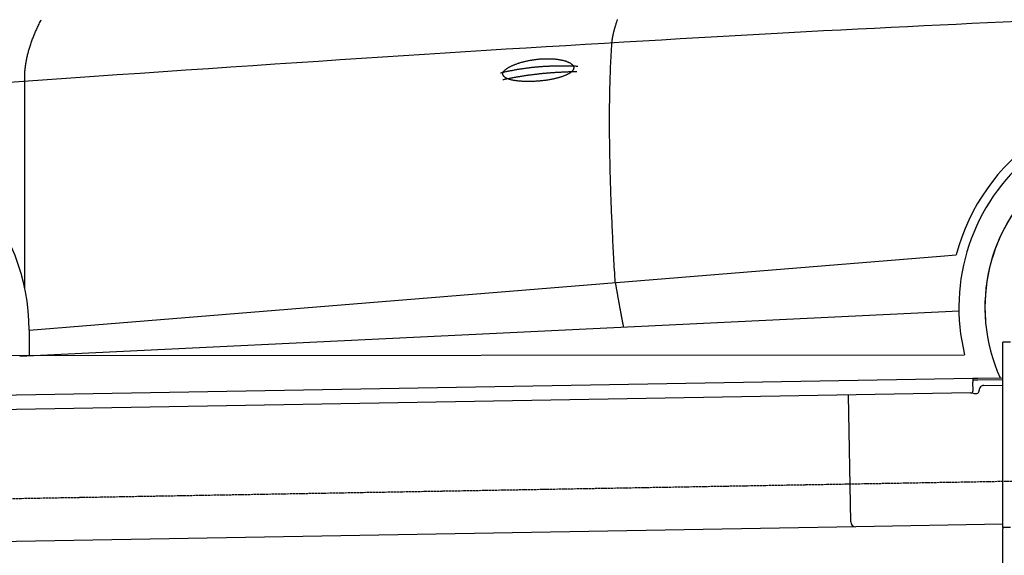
# Model space of a CAD drawing. Extents: x 562 to 7231, y 5767 to 12026.
# Tile 46 of 73: x 2434 to 4451, y 9815 to 10914. Entities that reach past the tile are written whole.
import ezdxf

# ---------------------------------------------------------------- set-up
doc = ezdxf.new("R2010")
doc.units = 0
doc.linetypes.add('GEN3', pattern=[6.25, 5, -1.25])
doc.layers.get('0').update_dxf_attribs({"linetype": 'CONTINUOUS'})
doc.layers.add('3', color=6, linetype='GEN3')
doc.layers.add('CAR', color=10, linetype='CONTINUOUS')

msp = doc.modelspace()

# ---------------------------------------------------------------- linework, layer by layer
for p, q in [((4447.567, 9872.479), (4447.567, 10252.479)), ((4463.567, 10252.479), (4447.567, 10252.479)), ((4447.567, 9872.479), (4447.567, 10252.479)), ((1732.775, 10132.073), (4386.088, 10178.386)), ((4386.088, 10178.386), (4396.086, 10178.561)), ((4386.088, 10178.386), (4386.228, 10170.388)), ((4396.156, 10174.561), (4386.158, 10174.387)), ((4386.524, 10153.39), (4386.228, 10170.388)), ((4396.086, 10178.561), (4445.887, 10179.43)), ((4447.567, 10175.459), (4396.156, 10174.561)), ((4381.612, 10148.304), (1732.775, 10102.068)), ((4389.129, 10147.435), (4394.128, 10147.522)), ((4399.04, 10152.608), (4399.022, 10153.608)), ((4408.846, 10163.781), (4447.567, 10164.457)), ((4136.188, 9883.98), (4131.65, 10143.941)), ((4146.361, 9874.156), (1732.775, 9832.027)), ((4447.567, 9879.414), (4146.361, 9874.156)), ((4447.567, 9872.479), (4447.567, 9869.479)), ((4463.567, 9872.479), (4447.567, 9872.479)), ((4447.567, 9872.479), (4447.567, 9869.479)), ((4463.567, 9872.479), (4447.567, 9872.479)), ((4447.567, 8072.479), (4447.567, 9869.479))]:
    msp.add_line(p, q)
for centre, radius, start, end in [((4381.525, 10153.303), 5, 271, 1), ((4389.041, 10152.434), 5, 214.236717, 271), ((4394.041, 10152.521), 5, 271, 1), ((4409.021, 10153.783), 10, 91, 181), ((4146.187, 9884.155), 10, 181, 271)]:
    msp.add_arc(centre, radius, start, end)
at = {"layer": '3'}
msp.add_line((1175.278, 9910.296), (6230.452, 9998.534), dxfattribs=at)
at = {"layer": 'CAR'}
for p, q in [((2444.367, 10361.496), (2444.132, 10787.101)), ((2453.136, 10277.091), (4319.754, 10428.928)), ((4319.754, 10428.928), (4352.181, 10431.566)), ((2433.569, 10223.556), (4357.938, 10317.037)), ((2453.136, 10277.091), (2453.311, 10224.515)), ((2375.355, 10225.459), (4369.337, 10226.557)), ((2444.442, 10224.084), (2444.441, 10225.497))]:
    msp.add_line(p, q, dxfattribs=at)
for points in [[(2444.13, 10787.1, 0), (2444.05, 10788.9, 0), (2443.98, 10790.6, 0), (2443.93, 10792.4, 0), (2443.91, 10794.2, 0), (2443.9, 10796, 0), (2443.91, 10797.8, 0), (2443.95, 10799.6, 0), (2444, 10801.4, 0), (2444.08, 10803.2, 0), (2444.17, 10805.1, 0), (2444.28, 10806.9, 0), (2444.42, 10808.8, 0), (2444.57, 10810.6, 0), (2444.75, 10812.5, 0), (2444.94, 10814.4, 0), (2445.15, 10816.2, 0), (2445.39, 10818.1, 0), (2445.64, 10820, 0), (2445.92, 10821.9, 0), (2446.21, 10823.9, 0), (2446.52, 10825.8, 0), (2446.86, 10827.7, 0), (2447.21, 10829.6, 0), (2447.59, 10831.6, 0), (2447.98, 10833.5, 0), (2448.39, 10835.5, 0), (2448.83, 10837.5, 0), (2449.28, 10839.4, 0), (2449.76, 10841.4, 0), (2450.25, 10843.4, 0), (2450.76, 10845.4, 0), (2451.3, 10847.4, 0), (2451.85, 10849.5, 0), (2452.43, 10851.5, 0), (2453.02, 10853.5, 0), (2453.64, 10855.6, 0), (2454.27, 10857.6, 0), (2454.92, 10859.7, 0), (2455.6, 10861.7, 0), (2456.29, 10863.8, 0), (2457.01, 10865.9, 0), (2457.74, 10868, 0), (2458.5, 10870.1, 0), (2459.27, 10872.2, 0), (2460.07, 10874.3, 0), (2460.88, 10876.4, 0), (2461.72, 10878.5, 0), (2462.57, 10880.7, 0), (2463.44, 10882.8, 0), (2464.34, 10885, 0), (2465.25, 10887.1, 0), (2466.19, 10889.3, 0), (2467.14, 10891.5, 0), (2468.12, 10893.7, 0), (2469.11, 10895.9, 0), (2470.13, 10898.1, 0), (2471.16, 10900.3, 0), (2472.22, 10902.5, 0), (2473.29, 10904.7, 0), (2474.39, 10907, 0), (2475.5, 10909.2, 0), (2476.64, 10911.5, 0), (2477.79, 10913.7, 0)], [(3646.78, 10866, 0), (3646.83, 10866.7, 0), (3646.89, 10867.3, 0), (3646.95, 10868, 0), (3647.02, 10868.7, 0), (3647.09, 10869.4, 0), (3647.17, 10870.1, 0), (3647.26, 10870.8, 0), (3647.34, 10871.5, 0), (3647.44, 10872.2, 0), (3647.54, 10872.9, 0), (3647.65, 10873.6, 0), (3647.76, 10874.4, 0), (3647.88, 10875.1, 0), (3648, 10875.8, 0), (3648.13, 10876.6, 0), (3648.26, 10877.4, 0), (3648.4, 10878.1, 0), (3648.54, 10878.9, 0), (3648.69, 10879.7, 0), (3648.85, 10880.5, 0), (3649.01, 10881.3, 0), (3649.18, 10882.1, 0), (3649.35, 10882.9, 0), (3649.53, 10883.7, 0), (3649.71, 10884.5, 0), (3649.9, 10885.3, 0), (3650.1, 10886.2, 0), (3650.3, 10887, 0), (3650.5, 10887.8, 0), (3650.71, 10888.7, 0), (3650.93, 10889.6, 0), (3651.15, 10890.4, 0), (3651.38, 10891.3, 0), (3651.61, 10892.2, 0), (3651.85, 10893.1, 0), (3652.1, 10894, 0), (3652.35, 10894.9, 0), (3652.6, 10895.8, 0), (3652.86, 10896.7, 0), (3653.13, 10897.6, 0), (3653.4, 10898.5, 0), (3653.68, 10899.5, 0), (3653.96, 10900.4, 0), (3654.25, 10901.4, 0), (3654.54, 10902.3, 0), (3654.84, 10903.3, 0), (3655.15, 10904.2, 0), (3655.46, 10905.2, 0), (3655.77, 10906.2, 0), (3656.09, 10907.2, 0), (3656.42, 10908.2, 0), (3656.75, 10909.2, 0), (3657.09, 10910.2, 0), (3657.44, 10911.2, 0), (3657.79, 10912.2, 0), (3658.14, 10913.3, 0), (3658.5, 10914.3, 0)], [(4479.34, 10910, 0), (4447.98, 10908.6, 0), (4416.27, 10907.1, 0), (4384.22, 10905.6, 0), (4351.83, 10904.1, 0), (4319.09, 10902.6, 0), (4286.01, 10900.9, 0), (4252.58, 10899.3, 0), (4218.81, 10897.6, 0), (4184.7, 10895.9, 0), (4150.24, 10894.1, 0), (4115.44, 10892.3, 0), (4080.29, 10890.5, 0), (4044.8, 10888.6, 0), (4008.97, 10886.6, 0), (3972.79, 10884.7, 0), (3936.27, 10882.7, 0), (3899.4, 10880.6, 0), (3862.19, 10878.5, 0), (3824.64, 10876.4, 0), (3786.74, 10874.2, 0), (3748.5, 10872, 0), (3709.91, 10869.8, 0), (3670.98, 10867.5, 0), (3631.71, 10865.1, 0), (3592.09, 10862.8, 0), (3552.12, 10860.3, 0), (3511.82, 10857.9, 0), (3471.17, 10855.4, 0), (3430.17, 10852.9, 0), (3388.83, 10850.3, 0), (3347.15, 10847.7, 0), (3305.13, 10845, 0), (3262.75, 10842.3, 0), (3220.04, 10839.6, 0), (3176.98, 10836.8, 0), (3133.58, 10834, 0), (3089.83, 10831.1, 0), (3045.74, 10828.2, 0), (3001.31, 10825.3, 0), (2956.53, 10822.3, 0), (2911.4, 10819.3, 0), (2865.94, 10816.2, 0), (2820.13, 10813.1, 0), (2773.97, 10810, 0), (2727.47, 10806.8, 0), (2680.63, 10803.6, 0), (2633.44, 10800.3, 0), (2585.91, 10797, 0), (2538.04, 10793.7, 0), (2489.82, 10790.3, 0), (2441.25, 10786.9, 0), (2392.35, 10783.4, 0)], [(3653.63, 10374.7, 0), (3653.23, 10381.3, 0), (3652.84, 10387.9, 0), (3652.45, 10394.4, 0), (3652.08, 10400.9, 0), (3651.71, 10407.3, 0), (3651.34, 10413.7, 0), (3650.98, 10420.1, 0), (3650.63, 10426.5, 0), (3650.29, 10432.8, 0), (3649.95, 10439.1, 0), (3649.63, 10445.4, 0), (3649.3, 10451.7, 0), (3648.99, 10457.9, 0), (3648.68, 10464.1, 0), (3648.38, 10470.2, 0), (3648.08, 10476.3, 0), (3647.79, 10482.4, 0), (3647.51, 10488.5, 0), (3647.24, 10494.5, 0), (3646.97, 10500.6, 0), (3646.71, 10506.5, 0), (3646.46, 10512.5, 0), (3646.21, 10518.4, 0), (3645.98, 10524.3, 0), (3645.74, 10530.1, 0), (3645.52, 10536, 0), (3645.3, 10541.8, 0), (3645.09, 10547.5, 0), (3644.89, 10553.3, 0), (3644.69, 10559, 0), (3644.5, 10564.7, 0), (3644.31, 10570.3, 0), (3644.14, 10575.9, 0), (3643.97, 10581.5, 0), (3643.81, 10587.1, 0), (3643.65, 10592.6, 0), (3643.5, 10598.1, 0), (3643.36, 10603.6, 0), (3643.23, 10609, 0), (3643.1, 10614.4, 0), (3642.98, 10619.8, 0), (3642.86, 10625.2, 0), (3642.76, 10630.5, 0), (3642.66, 10635.8, 0), (3642.56, 10641, 0), (3642.48, 10646.3, 0), (3642.4, 10651.5, 0), (3642.33, 10656.6, 0), (3642.26, 10661.8, 0), (3642.2, 10666.9, 0), (3642.15, 10672, 0), (3642.11, 10677, 0), (3642.07, 10682, 0), (3642.04, 10687, 0), (3642.02, 10692, 0), (3642, 10696.9, 0), (3641.99, 10701.8, 0), (3641.99, 10706.7, 0), (3641.99, 10711.5, 0), (3642, 10716.4, 0), (3642.02, 10721.1, 0), (3642.05, 10725.9, 0), (3642.08, 10730.6, 0), (3642.12, 10735.3, 0), (3642.16, 10740, 0), (3642.22, 10744.6, 0), (3642.28, 10749.2, 0), (3642.35, 10753.8, 0), (3642.42, 10758.3, 0), (3642.5, 10762.8, 0), (3642.59, 10767.3, 0), (3642.68, 10771.8, 0), (3642.78, 10776.2, 0), (3642.89, 10780.6, 0), (3643.01, 10785, 0), (3643.13, 10789.3, 0), (3643.26, 10793.6, 0), (3643.4, 10797.9, 0), (3643.54, 10802.1, 0), (3643.69, 10806.4, 0), (3643.85, 10810.5, 0), (3644.01, 10814.7, 0), (3644.18, 10818.8, 0), (3644.36, 10822.9, 0), (3644.55, 10827, 0), (3644.74, 10831, 0), (3644.94, 10835, 0), (3645.15, 10839, 0), (3645.36, 10843, 0), (3645.58, 10846.9, 0), (3645.81, 10850.8, 0), (3646.04, 10854.6, 0), (3646.28, 10858.5, 0), (3646.53, 10862.3, 0), (3646.78, 10866, 0)], [(3423.35, 10801.6, 0), (3423.31, 10802.1, 0), (3423.3, 10802.5, 0), (3423.33, 10803, 0), (3423.4, 10803.5, 0), (3423.51, 10804, 0), (3423.65, 10804.5, 0), (3423.82, 10805, 0), (3424.04, 10805.5, 0), (3424.28, 10806, 0), (3424.57, 10806.6, 0), (3424.89, 10807.1, 0), (3425.24, 10807.6, 0), (3425.63, 10808.1, 0), (3426.06, 10808.6, 0), (3426.51, 10809.2, 0), (3427.01, 10809.7, 0), (3427.53, 10810.2, 0), (3428.09, 10810.7, 0), (3428.69, 10811.3, 0), (3429.32, 10811.8, 0), (3429.98, 10812.3, 0), (3430.67, 10812.8, 0), (3431.39, 10813.4, 0), (3432.15, 10813.9, 0), (3432.93, 10814.4, 0), (3433.75, 10814.9, 0), (3434.6, 10815.5, 0), (3435.47, 10816, 0), (3436.38, 10816.5, 0), (3437.32, 10817, 0), (3438.28, 10817.5, 0), (3439.27, 10818, 0), (3440.29, 10818.5, 0), (3441.34, 10819, 0), (3442.41, 10819.5, 0), (3443.5, 10820, 0), (3444.63, 10820.5, 0), (3445.77, 10821, 0), (3446.94, 10821.4, 0), (3448.14, 10821.9, 0), (3449.36, 10822.4, 0), (3450.59, 10822.8, 0), (3451.86, 10823.3, 0), (3453.14, 10823.7, 0), (3454.44, 10824.2, 0), (3455.76, 10824.6, 0), (3457.1, 10825, 0), (3458.46, 10825.4, 0), (3459.83, 10825.9, 0), (3461.23, 10826.3, 0), (3462.63, 10826.7, 0), (3464.06, 10827, 0), (3465.5, 10827.4, 0), (3466.95, 10827.8, 0), (3468.42, 10828.1, 0), (3469.9, 10828.5, 0), (3471.39, 10828.8, 0), (3472.89, 10829.2, 0), (3474.4, 10829.5, 0), (3475.92, 10829.8, 0), (3477.45, 10830.1, 0), (3478.99, 10830.4, 0), (3480.54, 10830.6, 0), (3482.1, 10830.9, 0), (3483.66, 10831.2, 0), (3485.22, 10831.4, 0), (3486.79, 10831.6, 0), (3488.36, 10831.9, 0), (3489.94, 10832.1, 0), (3491.52, 10832.3, 0), (3493.1, 10832.5, 0), (3494.68, 10832.6, 0), (3496.26, 10832.8, 0), (3497.85, 10832.9, 0), (3499.42, 10833.1, 0), (3501, 10833.2, 0), (3502.58, 10833.3, 0), (3504.15, 10833.4, 0), (3505.71, 10833.5, 0), (3507.28, 10833.6, 0), (3508.83, 10833.6, 0), (3510.38, 10833.7, 0), (3511.92, 10833.7, 0), (3513.46, 10833.7, 0), (3514.98, 10833.7, 0), (3516.5, 10833.7, 0), (3518.01, 10833.7, 0), (3519.5, 10833.7, 0), (3520.98, 10833.6, 0), (3522.46, 10833.6, 0), (3523.92, 10833.5, 0), (3525.36, 10833.4, 0), (3526.79, 10833.3, 0), (3528.21, 10833.2, 0), (3529.61, 10833.1, 0), (3531, 10833, 0), (3532.36, 10832.8, 0), (3533.72, 10832.7, 0), (3535.05, 10832.5, 0), (3536.36, 10832.3, 0), (3537.66, 10832.2, 0), (3538.94, 10832, 0), (3540.19, 10831.7, 0), (3541.43, 10831.5, 0), (3542.64, 10831.3, 0), (3543.83, 10831, 0), (3545, 10830.8, 0), (3546.15, 10830.5, 0), (3547.27, 10830.2, 0), (3548.37, 10829.9, 0), (3549.44, 10829.6, 0), (3550.49, 10829.3, 0), (3551.51, 10829, 0), (3552.51, 10828.7, 0), (3553.48, 10828.3, 0), (3554.42, 10828, 0), (3555.34, 10827.6, 0), (3556.23, 10827.3, 0), (3557.09, 10826.9, 0), (3557.92, 10826.5, 0), (3558.72, 10826.1, 0), (3559.5, 10825.7, 0), (3560.24, 10825.3, 0), (3560.95, 10824.9, 0), (3561.64, 10824.5, 0), (3562.29, 10824.1, 0), (3562.91, 10823.7, 0), (3563.5, 10823.2, 0), (3564.06, 10822.8, 0), (3564.59, 10822.3, 0), (3565.08, 10821.9, 0), (3565.54, 10821.4, 0), (3565.97, 10821, 0), (3566.37, 10820.5, 0), (3566.73, 10820, 0), (3567.06, 10819.6, 0), (3567.36, 10819.1, 0), (3567.62, 10818.6, 0), (3567.85, 10818.1, 0), (3568.05, 10817.6, 0), (3568.21, 10817.2, 0), (3568.34, 10816.7, 0), (3568.44, 10816.2, 0), (3568.5, 10815.7, 0), (3568.52, 10815.2, 0), (3568.51, 10814.7, 0), (3568.47, 10814.2, 0), (3568.4, 10813.7, 0), (3568.29, 10813.2, 0), (3568.14, 10812.7, 0), (3567.97, 10812.2, 0), (3567.76, 10811.7, 0), (3567.51, 10811.2, 0), (3567.23, 10810.7, 0), (3566.92, 10810.2, 0), (3566.58, 10809.7, 0), (3566.2, 10809.2, 0), (3565.79, 10808.7, 0), (3565.34, 10808.2, 0), (3564.87, 10807.7, 0), (3564.36, 10807.2, 0), (3563.82, 10806.7, 0), (3563.24, 10806.2, 0), (3562.64, 10805.7, 0), (3562, 10805.2, 0), (3561.34, 10804.8, 0), (3560.64, 10804.3, 0), (3559.91, 10803.8, 0), (3559.16, 10803.3, 0), (3558.37, 10802.9, 0), (3557.55, 10802.4, 0), (3556.71, 10801.9, 0), (3555.83, 10801.5, 0), (3554.93, 10801, 0), (3554, 10800.6, 0), (3553.05, 10800.1, 0), (3552.06, 10799.7, 0), (3551.05, 10799.3, 0), (3550.02, 10798.9, 0), (3548.95, 10798.4, 0), (3547.87, 10798, 0), (3546.76, 10797.6, 0), (3545.62, 10797.2, 0), (3544.46, 10796.8, 0), (3543.28, 10796.4, 0), (3542.08, 10796, 0), (3540.85, 10795.6, 0), (3539.6, 10795.3, 0), (3538.34, 10794.9, 0), (3537.05, 10794.5, 0), (3535.74, 10794.2, 0), (3534.41, 10793.8, 0), (3533.07, 10793.5, 0), (3531.7, 10793.2, 0), (3530.32, 10792.8, 0), (3528.93, 10792.5, 0), (3527.51, 10792.2, 0), (3526.09, 10791.9, 0), (3524.64, 10791.6, 0), (3523.19, 10791.3, 0), (3521.72, 10791, 0), (3520.24, 10790.8, 0), (3518.74, 10790.5, 0), (3517.24, 10790.3, 0), (3515.72, 10790, 0), (3514.19, 10789.8, 0), (3512.66, 10789.5, 0), (3511.11, 10789.3, 0), (3509.56, 10789.1, 0), (3508, 10788.9, 0), (3506.44, 10788.7, 0), (3504.87, 10788.5, 0), (3503.3, 10788.4, 0), (3501.72, 10788.2, 0), (3500.13, 10788, 0), (3498.55, 10787.9, 0), (3496.96, 10787.8, 0), (3495.38, 10787.6, 0), (3493.79, 10787.5, 0), (3492.2, 10787.4, 0), (3490.61, 10787.3, 0), (3489.03, 10787.2, 0), (3487.45, 10787.1, 0), (3485.87, 10787, 0), (3484.3, 10787, 0), (3482.73, 10786.9, 0), (3481.17, 10786.9, 0), (3479.61, 10786.9, 0), (3478.06, 10786.8, 0), (3476.52, 10786.8, 0), (3474.99, 10786.8, 0), (3473.47, 10786.8, 0), (3471.95, 10786.8, 0), (3470.45, 10786.9, 0), (3468.96, 10786.9, 0), (3467.49, 10787, 0), (3466.02, 10787, 0), (3464.57, 10787.1, 0), (3463.14, 10787.2, 0), (3461.72, 10787.3, 0), (3460.31, 10787.3, 0), (3458.93, 10787.5, 0), (3457.56, 10787.6, 0), (3456.21, 10787.7, 0), (3454.87, 10787.8, 0), (3453.56, 10788, 0), (3452.27, 10788.1, 0), (3451, 10788.3, 0), (3449.74, 10788.5, 0), (3448.52, 10788.7, 0), (3447.31, 10788.9, 0), (3446.13, 10789.1, 0), (3444.97, 10789.3, 0), (3443.84, 10789.5, 0), (3442.73, 10789.7, 0), (3441.64, 10790, 0), (3440.59, 10790.2, 0), (3439.56, 10790.5, 0), (3438.56, 10790.8, 0), (3437.58, 10791, 0), (3436.63, 10791.3, 0), (3435.72, 10791.6, 0), (3434.83, 10791.9, 0), (3433.97, 10792.3, 0), (3433.14, 10792.6, 0), (3432.35, 10792.9, 0), (3431.58, 10793.3, 0), (3430.85, 10793.6, 0), (3430.15, 10794, 0), (3429.48, 10794.3, 0), (3428.84, 10794.7, 0), (3428.24, 10795.1, 0), (3427.67, 10795.5, 0), (3427.13, 10795.9, 0), (3426.63, 10796.3, 0), (3426.16, 10796.7, 0), (3425.73, 10797.1, 0), (3425.33, 10797.5, 0), (3424.97, 10797.9, 0), (3424.64, 10798.4, 0), (3424.35, 10798.8, 0), (3424.09, 10799.3, 0), (3423.87, 10799.7, 0), (3423.68, 10800.2, 0), (3423.53, 10800.6, 0), (3423.42, 10801.1, 0), (3423.35, 10801.6, 0)], [(3418.21, 10804.6, 0), (3419.79, 10805, 0), (3421.38, 10805.4, 0), (3422.96, 10805.8, 0), (3424.55, 10806.1, 0), (3426.14, 10806.5, 0), (3427.73, 10806.8, 0), (3429.32, 10807.2, 0), (3430.92, 10807.5, 0), (3432.52, 10807.9, 0), (3434.12, 10808.2, 0), (3435.72, 10808.5, 0), (3437.32, 10808.9, 0), (3438.93, 10809.2, 0), (3440.53, 10809.5, 0), (3442.14, 10809.8, 0), (3443.75, 10810.1, 0), (3445.36, 10810.4, 0), (3446.98, 10810.7, 0), (3448.6, 10811, 0), (3450.21, 10811.3, 0), (3451.83, 10811.6, 0), (3453.46, 10811.9, 0), (3455.08, 10812.1, 0), (3456.7, 10812.4, 0), (3458.33, 10812.7, 0), (3459.96, 10812.9, 0), (3461.59, 10813.2, 0), (3463.23, 10813.4, 0), (3464.86, 10813.7, 0), (3466.5, 10813.9, 0), (3468.14, 10814.1, 0), (3469.78, 10814.3, 0), (3471.42, 10814.6, 0), (3473.06, 10814.8, 0), (3474.71, 10815, 0), (3476.36, 10815.2, 0), (3478.01, 10815.4, 0), (3479.66, 10815.6, 0), (3481.31, 10815.8, 0), (3482.97, 10816, 0), (3484.63, 10816.2, 0), (3486.29, 10816.3, 0), (3487.95, 10816.5, 0), (3489.61, 10816.7, 0), (3491.28, 10816.8, 0), (3492.94, 10817, 0), (3494.61, 10817.1, 0), (3496.28, 10817.3, 0), (3497.96, 10817.4, 0), (3499.63, 10817.6, 0), (3501.31, 10817.7, 0), (3502.99, 10817.8, 0), (3504.67, 10817.9, 0), (3506.35, 10818.1, 0), (3508.03, 10818.2, 0), (3509.72, 10818.3, 0), (3511.4, 10818.4, 0), (3513.09, 10818.5, 0), (3514.79, 10818.6, 0), (3516.48, 10818.6, 0), (3518.17, 10818.7, 0), (3519.87, 10818.8, 0), (3521.57, 10818.9, 0), (3523.27, 10818.9, 0), (3524.97, 10819, 0), (3526.68, 10819.1, 0), (3528.38, 10819.1, 0), (3530.09, 10819.2, 0), (3531.8, 10819.2, 0), (3533.52, 10819.2, 0), (3535.23, 10819.3, 0), (3536.95, 10819.3, 0), (3538.66, 10819.3, 0), (3540.38, 10819.3, 0), (3542.1, 10819.3, 0), (3543.83, 10819.3, 0), (3545.55, 10819.3, 0), (3547.28, 10819.3, 0), (3549.01, 10819.3, 0), (3550.74, 10819.3, 0), (3552.47, 10819.3, 0), (3554.21, 10819.3, 0), (3555.94, 10819.3, 0), (3557.68, 10819.2, 0), (3559.42, 10819.2, 0), (3561.16, 10819.1, 0), (3562.91, 10819.1, 0), (3564.65, 10819, 0), (3566.4, 10819, 0), (3568.15, 10818.9, 0), (3569.9, 10818.8, 0), (3571.66, 10818.8, 0), (3573.41, 10818.7, 0), (3575.17, 10818.6, 0), (3576.93, 10818.5, 0)], [(3423.53, 10790.9, 0), (3425.09, 10791.2, 0), (3426.64, 10791.5, 0), (3428.19, 10791.9, 0), (3429.75, 10792.2, 0), (3431.31, 10792.5, 0), (3432.86, 10792.8, 0), (3434.42, 10793.1, 0), (3435.98, 10793.4, 0), (3437.54, 10793.7, 0), (3439.1, 10794, 0), (3440.67, 10794.3, 0), (3442.23, 10794.6, 0), (3443.79, 10794.9, 0), (3445.36, 10795.2, 0), (3446.92, 10795.5, 0), (3448.49, 10795.8, 0), (3450.06, 10796.1, 0), (3451.63, 10796.3, 0), (3453.2, 10796.6, 0), (3454.77, 10796.9, 0), (3456.34, 10797.1, 0), (3457.91, 10797.4, 0), (3459.48, 10797.7, 0), (3461.06, 10797.9, 0), (3462.63, 10798.2, 0), (3464.21, 10798.4, 0), (3465.79, 10798.7, 0), (3467.36, 10798.9, 0), (3468.94, 10799.1, 0), (3470.52, 10799.4, 0), (3472.1, 10799.6, 0), (3473.69, 10799.8, 0), (3475.27, 10800.1, 0), (3476.85, 10800.3, 0), (3478.44, 10800.5, 0), (3480.02, 10800.7, 0), (3481.61, 10800.9, 0), (3483.19, 10801.1, 0), (3484.78, 10801.3, 0), (3486.37, 10801.5, 0), (3487.96, 10801.7, 0), (3489.55, 10801.9, 0), (3491.14, 10802.1, 0), (3492.74, 10802.3, 0), (3494.33, 10802.5, 0), (3495.92, 10802.7, 0), (3497.52, 10802.9, 0), (3499.12, 10803, 0), (3500.71, 10803.2, 0), (3502.31, 10803.4, 0), (3503.91, 10803.5, 0), (3505.51, 10803.7, 0), (3507.11, 10803.8, 0), (3508.71, 10804, 0), (3510.32, 10804.1, 0), (3511.92, 10804.3, 0), (3513.53, 10804.4, 0), (3515.13, 10804.6, 0), (3516.74, 10804.7, 0), (3518.35, 10804.8, 0), (3519.95, 10805, 0), (3521.56, 10805.1, 0), (3523.17, 10805.2, 0), (3524.78, 10805.3, 0), (3526.4, 10805.5, 0), (3528.01, 10805.6, 0), (3529.62, 10805.7, 0), (3531.24, 10805.8, 0), (3532.85, 10805.9, 0), (3534.47, 10806, 0), (3536.09, 10806.1, 0), (3537.71, 10806.2, 0), (3539.33, 10806.3, 0), (3540.95, 10806.4, 0), (3542.57, 10806.4, 0), (3544.19, 10806.5, 0), (3545.81, 10806.6, 0), (3547.44, 10806.7, 0), (3549.06, 10806.7, 0), (3550.69, 10806.8, 0), (3552.32, 10806.9, 0), (3553.94, 10806.9, 0), (3555.57, 10807, 0), (3557.2, 10807, 0), (3558.83, 10807.1, 0), (3560.47, 10807.1, 0), (3562.1, 10807.2, 0), (3563.73, 10807.2, 0), (3565.37, 10807.2, 0), (3567, 10807.3, 0), (3568.64, 10807.3, 0), (3570.27, 10807.3, 0), (3571.91, 10807.3, 0), (3573.55, 10807.4, 0), (3575.19, 10807.4, 0)], [(3653.63, 10374.7, 0), (3653.87, 10373.4, 0), (3654.1, 10372, 0), (3654.34, 10370.7, 0), (3654.57, 10369.4, 0), (3654.8, 10368, 0), (3655.03, 10366.7, 0), (3655.26, 10365.4, 0), (3655.49, 10364.1, 0), (3655.71, 10362.8, 0), (3655.94, 10361.5, 0), (3656.16, 10360.3, 0), (3656.39, 10359, 0), (3656.61, 10357.8, 0), (3656.83, 10356.5, 0), (3657.05, 10355.3, 0), (3657.26, 10354, 0), (3657.48, 10352.8, 0), (3657.69, 10351.6, 0), (3657.91, 10350.4, 0), (3658.12, 10349.2, 0), (3658.33, 10348, 0), (3658.54, 10346.8, 0), (3658.75, 10345.7, 0), (3658.96, 10344.5, 0), (3659.16, 10343.3, 0), (3659.37, 10342.2, 0), (3659.57, 10341.1, 0), (3659.77, 10339.9, 0), (3659.97, 10338.8, 0), (3660.17, 10337.7, 0), (3660.37, 10336.6, 0), (3660.57, 10335.5, 0), (3660.76, 10334.4, 0), (3660.96, 10333.3, 0), (3661.15, 10332.3, 0), (3661.34, 10331.2, 0), (3661.53, 10330.2, 0), (3661.72, 10329.1, 0), (3661.91, 10328.1, 0), (3662.1, 10327.1, 0), (3662.28, 10326, 0), (3662.46, 10325, 0), (3662.65, 10324, 0), (3662.83, 10323, 0), (3663.01, 10322, 0), (3663.19, 10321.1, 0), (3663.37, 10320.1, 0), (3663.54, 10319.1, 0), (3663.72, 10318.2, 0), (3663.89, 10317.3, 0), (3664.06, 10316.3, 0), (3664.23, 10315.4, 0), (3664.4, 10314.5, 0), (3664.57, 10313.6, 0), (3664.74, 10312.7, 0), (3664.91, 10311.8, 0), (3665.07, 10310.9, 0), (3665.23, 10310, 0), (3665.4, 10309.2, 0), (3665.56, 10308.3, 0), (3665.72, 10307.4, 0), (3665.87, 10306.6, 0), (3666.03, 10305.8, 0), (3666.19, 10305, 0), (3666.34, 10304.1, 0), (3666.5, 10303.3, 0), (3666.65, 10302.5, 0), (3666.8, 10301.7, 0), (3666.95, 10301, 0), (3667.1, 10300.2, 0), (3667.24, 10299.4, 0), (3667.39, 10298.7, 0), (3667.53, 10297.9, 0), (3667.67, 10297.2, 0), (3667.82, 10296.5, 0), (3667.96, 10295.7, 0), (3668.1, 10295, 0), (3668.23, 10294.3, 0), (3668.37, 10293.6, 0), (3668.51, 10292.9, 0), (3668.64, 10292.3, 0), (3668.77, 10291.6, 0), (3668.9, 10290.9, 0), (3669.03, 10290.3, 0), (3669.16, 10289.6, 0), (3669.29, 10289, 0), (3669.42, 10288.4, 0), (3669.54, 10287.7, 0), (3669.66, 10287.1, 0), (3669.79, 10286.5, 0), (3669.91, 10285.9, 0), (3670.03, 10285.3, 0), (3670.15, 10284.8, 0), (3670.26, 10284.2, 0), (3670.38, 10283.6, 0)]]:
    msp.add_polyline3d(points, dxfattribs=at)
for centre, radius, start, end in [((4760.88, 10323.68), 422.698, 4.650408, 165.21264), ((4760.88, 10323.68), 403.409, 0.031542, 193.931162), ((2028.976, 10275.678), 424.162, 0.190822, 166.728928), ((4760.88, 10323.68), 350, 337.649562, 184.385432), ((4760.88, 10323.68), 350, 337.68758, 204.351555)]:
    msp.add_arc(centre, radius, start, end, dxfattribs=at)

doc.saveas('drawing.dxf')
